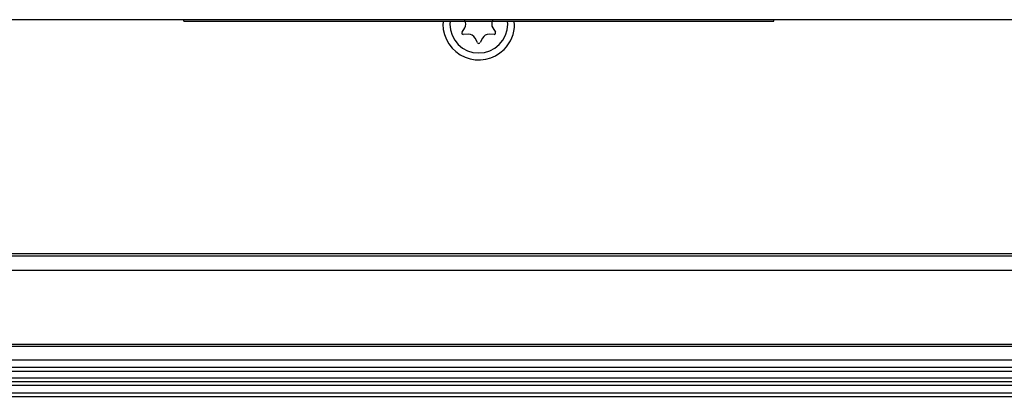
# Model space of a CAD drawing. Header units: millimetres. Extents: x -789 to 806, y 40 to 243.
# Tile 13 of 27: x -55 to 81, y 66 to 118. Entities that reach past the tile are written whole.
import ezdxf

# ---------------------------------------------------------------- set-up
doc = ezdxf.new("R2010")
doc.units = ezdxf.units.MM

# ---------------------------------------------------------------- blocks, each defined once
blk = doc.blocks.new('Senkschraube-DIN7500-TX20-M4x12_A2K___9', base_point=(4.37, 113.72))
at = {"color": 7, "linetype": 'Continuous'}
for p, q in [((4.41, 118.14), (4.37, 117.72)), ((6.06, 116.59), (6.44, 117.2)), ((10.31, 117.2), (10.68, 116.59)), ((12.37, 117.72), (12.34, 118.14)), ((6.95, 116.31), (6.24, 116.29)), ((8.2, 115.16), (7.86, 115.78)), ((8.89, 115.78), (8.55, 115.16)), ((10.51, 116.29), (9.8, 116.31))]:
    blk.add_line(p, q, dxfattribs=at)
for centre, radius, start, end in [((8.37, 117.72), 4, 180, 360), ((5.59, 117.72), 1, 328.3195, 30), ((11.16, 117.72), 1, 150, 211.6805), ((6.23, 116.49), 0.2, 148.3195, 271.6805), ((6.98, 115.31), 1, 28.3195, 91.6805), ((9.77, 115.31), 1, 88.3195, 151.6805), ((10.51, 116.49), 0.2, 268.3195, 31.6805), ((8.37, 115.25), 0.2, 208.3195, 331.6805)]:
    blk.add_arc(centre, radius, start, end, dxfattribs=at)
blk = doc.blocks.new('Manschette-oben', base_point=(-66.63, 118.33))
at = {"color": 7, "linetype": 'Continuous'}
for p, q in [((-66.63, 118.33), (-32.38, 118.33)), ((-32.38, 118.33), (49.12, 118.33)), ((49.12, 118.33), (83.37, 118.33))]:
    blk.add_line(p, q, dxfattribs=at)
blk = doc.blocks.new('ARRI-Logo', base_point=(-32.38, 118.14))
at = {"color": 7, "linetype": 'Continuous'}
for p, q in [((-32.38, 118.14), (-32.38, 118.33)), ((-32.38, 118.33), (49.12, 118.33)), ((-32.38, 118.14), (49.12, 118.14)), ((49.12, 118.14), (49.12, 118.33))]:
    blk.add_line(p, q, dxfattribs=at)
blk = doc.blocks.new('CFK-Haltebügel-kpl_', base_point=(-788.85, 39.94))
for name, p in [('Manschette-oben', (-66.63, 118.33)), ('ARRI-Logo', (-32.38, 118.14))]:
    blk.add_blockref(name, p)
blk = doc.blocks.new('Carbonbügel', base_point=(-788.85, 39.94))
blk.add_blockref('CFK-Haltebügel-kpl_', (-788.85, 39.94))
blk = doc.blocks.new('Gehaeuseprofil__48', base_point=(-602.13, 73.12))
at = {"color": 7, "linetype": 'Continuous'}
for p, q in [((3.51, 118.14), (3.42, 117.72)), ((13.32, 117.72), (13.24, 118.14)), ((618.87, 85.62), (-602.13, 85.62)), ((618.87, 73.12), (-602.13, 73.12))]:
    blk.add_line(p, q, dxfattribs=at)
at = {"color": 1, "linetype": 'Continuous'}
for p, q in [((618.87, 85.92), (-602.13, 85.92)), ((618.87, 83.62), (-602.13, 83.62)), ((618.87, 73.42), (-602.13, 73.42))]:
    blk.add_line(p, q, dxfattribs=at)
at = {"color": 7, "linetype": 'Continuous'}
for start, end in [(180, 315), (315, 360)]:
    blk.add_arc((8.37, 117.72), 4.95, start, end, dxfattribs=at)
blk = doc.blocks.new('Gehaeuse-kpl___83', base_point=(-722.07, 63.42))
blk.add_blockref('Gehaeuseprofil__48', (-602.13, 73.12))
blk = doc.blocks.new('Montage-fuer-Funktionstest__84', base_point=(-722.07, 63.42))
blk.add_blockref('Gehaeuse-kpl___83', (-722.07, 63.42))
blk = doc.blocks.new('Diffusor-Rahmen-unten', base_point=(-602.13, 66.23))
at = {"color": 1, "linetype": 'Continuous'}
for p, q in [((-602.13, 69.73), (618.87, 69.73)), ((618.87, 68.73), (-602.13, 68.73)), ((618.87, 67.73), (-602.13, 67.73)), ((-602.13, 66.73), (618.87, 66.73))]:
    blk.add_line(p, q, dxfattribs=at)
at = {"color": 7, "linetype": 'Continuous'}
for p, q in [((618.87, 68.23), (-602.13, 68.23)), ((-602.13, 66.23), (618.87, 66.23))]:
    blk.add_line(p, q, dxfattribs=at)
blk = doc.blocks.new('Diffusor-Rahmen-oben', base_point=(-602.13, 70.23))
at = {"color": 1, "linetype": 'Continuous'}
blk.add_line((522.87, 71.23), (-506.13, 71.23), dxfattribs=at)
at = {"color": 7, "linetype": 'Continuous'}
blk.add_line((522.87, 70.23), (-506.13, 70.23), dxfattribs=at)
blk = doc.blocks.new('Standard-Diffusor-kpl_', base_point=(-602.13, 65.69))
for name, p in [('Diffusor-Rahmen-oben', (-602.13, 70.23)), ('Diffusor-Rahmen-unten', (-602.13, 66.23))]:
    blk.add_blockref(name, p)
blk = doc.blocks.new('S360-C__85', base_point=(-788.85, 39.94))
for name, p in [('Carbonbügel', (-788.85, 39.94)), ('Montage-fuer-Funktionstest__84', (-722.07, 63.42)), ('Senkschraube-DIN7500-TX20-M4x12_A2K___9', (4.37, 113.72)), ('Standard-Diffusor-kpl_', (-602.13, 65.69))]:
    blk.add_blockref(name, p)
blk = doc.blocks.new('DrfsichtA', base_point=(-18, 110))
blk.add_blockref('S360-C__85', (-788.85, 39.94))

msp = doc.modelspace()

# ---------------------------------------------------------------- block references
msp.add_blockref('DrfsichtA', (-18, 110))

doc.saveas('drawing.dxf')
